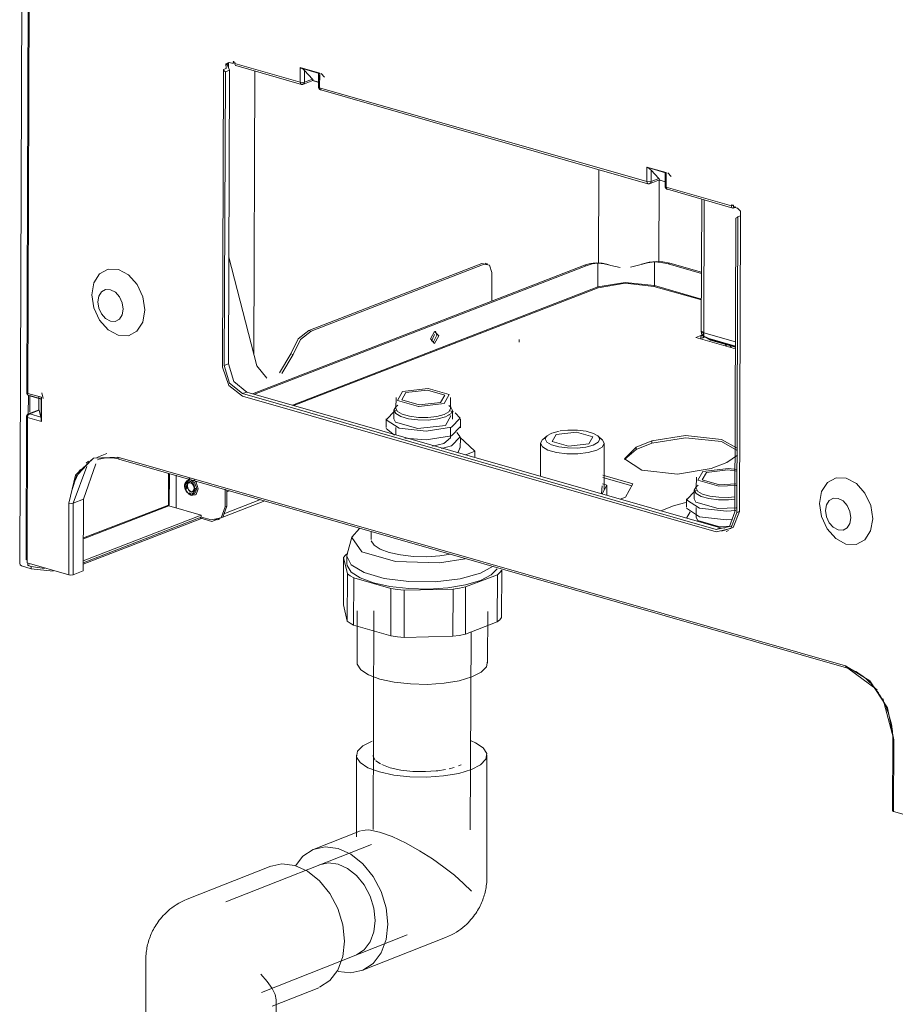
# Model space of a CAD drawing. Header units: millimetres. Extents: x 37142 to 69399, y 2700 to 29257.
# Tile 79 of 85: x 67253 to 67542, y 23243 to 23567. Entities that reach past the tile are written whole.
import ezdxf

# ---------------------------------------------------------------- set-up
doc = ezdxf.new("R2010")
doc.units = ezdxf.units.MM
for name, color, linetype, lineweight in [('G-XREF-____-OTLN', 8, 'Continuous', 9), ('M-EQPM-____-OTLN', 50, 'Continuous', 20), ('P-PIPE-____-OTLN', 3, 'Continuous', 20)]:
    doc.layers.add(name, color=color, linetype=linetype, lineweight=lineweight)

# ---------------------------------------------------------------- blocks, each defined once
blk = doc.blocks.new('City Class FR - City Class F_iam-V165-3D Отопление Right')
at = {"layer": 'G-XREF-____-OTLN'}
for p, q in [((-7993.61, 23388.19), (-7991.15, 24045.07)), ((-7990.64, 23620.31), (-7991.3, 23444.33)), ((-7990.28, 23620.06), (-7990.95, 23444.08)), ((-7923.32, 23552.71), (-7923.32, 23553.28)), ((-7923.32, 23553.28), (-7922.71, 23553.11)), ((-7923.13, 23552.89), (-7923.13, 23553.45)), ((-7926.83, 23452.7), (-7926.46, 23550.79)), ((-7925.62, 23551.11), (-7926.46, 23550.79)), ((-7926.22, 23453.28), (-7925.85, 23550.02)), ((-7925.85, 23550.02), (-7924.49, 23550.55)), ((-7925.35, 23552.11), (-7925.35, 23552.76)), ((-7924.49, 23550.55), (-7924.86, 23453.81)), ((-7924.83, 23552.99), (-7924.83, 23551.36)), ((-7924.62, 23553.09), (-7923.32, 23552.71)), ((-7922.71, 23553.11), (-7922.72, 23552.73)), ((-7922.72, 23552.73), (-7901.17, 23546.55)), ((-7922.34, 23552.02), (-7900.8, 23545.84)), ((-7916.16, 23550.29), (-7916.51, 23457.16)), ((-7901.17, 23546.55), (-7901.15, 23551.35)), ((-7901.15, 23551.35), (-7894.76, 23549.51)), ((-7900.86, 23551.15), (-7894.98, 23549.47)), ((-7899.76, 23546.59), (-7899.75, 23550.36)), ((-7897.17, 23547.59), (-7899.75, 23550.36)), ((-7900.27, 23545.83), (-7897.01, 23547.09)), ((-7897.17, 23547.59), (-7899.76, 23546.59)), ((-7897.19, 23547.13), (-7895.08, 23546.52)), ((-7896.94, 23547.23), (-7897.17, 23547.59)), ((-7897.14, 23547.09), (-7895.08, 23546.5)), ((-7895.08, 23546.51), (-7897.07, 23547.08)), ((-7895.11, 23549.35), (-7895.13, 23544.98)), ((-7895.11, 23549.35), (-7895.11, 23549.32)), ((-7894.88, 23548.96), (-7894.88, 23547.2)), ((-7894.76, 23549.51), (-7894.78, 23544.72)), ((-7893.14, 23548.18), (-7894.3, 23549.42)), ((-7899.62, 23546.21), (-7900.53, 23545.86)), ((-7894.78, 23544.72), (-7786.99, 23513.82)), ((-7894.4, 23544.01), (-7786.61, 23513.11)), ((-7802.91, 23486.91), (-7802.79, 23517.81)), ((-7786.99, 23513.82), (-7786.97, 23518.62)), ((-7786.97, 23518.62), (-7780.57, 23516.78)), ((-7786.67, 23518.42), (-7780.79, 23516.74)), ((-7785.58, 23513.86), (-7785.56, 23517.63)), ((-7782.98, 23514.86), (-7785.56, 23517.63)), ((-7786.09, 23513.1), (-7782.82, 23514.36)), ((-7782.98, 23514.86), (-7785.58, 23513.86)), ((-7782.92, 23514.43), (-7783.02, 23487.27)), ((-7780.89, 23513.79), (-7783.01, 23514.4)), ((-7782.75, 23514.5), (-7782.98, 23514.86)), ((-7782.95, 23514.36), (-7780.89, 23513.77)), ((-7780.89, 23513.78), (-7782.88, 23514.35)), ((-7780.93, 23516.62), (-7780.94, 23512.24)), ((-7780.93, 23516.62), (-7780.92, 23516.59)), ((-7780.69, 23516.23), (-7780.7, 23514.47)), ((-7780.57, 23516.78), (-7780.59, 23511.99)), ((-7778.95, 23515.45), (-7780.11, 23516.69)), ((-7785.43, 23513.48), (-7786.34, 23513.13)), ((-7780.59, 23511.99), (-7759.05, 23505.81)), ((-7780.22, 23511.28), (-7758.68, 23505.1)), ((-7768.89, 23508.08), (-7769.06, 23464.65)), ((-7768.08, 23507.85), (-7768.25, 23464.06)), ((-7759.05, 23505.81), (-7759.05, 23506.19)), ((-7759.05, 23506.19), (-7758.44, 23506.02)), ((-7759.05, 23506.06), (-7758.4, 23505.88)), ((-7758.44, 23506.02), (-7758.44, 23505.45)), ((-7758.44, 23505.45), (-7757.92, 23505.65)), ((-7758.44, 23505.45), (-7757.15, 23505.08)), ((-7757.62, 23505.43), (-7758.4, 23505.12)), ((-7757.62, 23501.8), (-7757.98, 23405.06)), ((-7756.98, 23502.26), (-7757.35, 23404.87)), ((-7756.98, 23502.26), (-7756.14, 23502.59)), ((-7756.14, 23502.59), (-7756.5, 23405.2)), ((-7924.72, 23488.95), (-7915.48, 23453.2)), ((-7807.55, 23486.29), (-7916.88, 23443.97)), ((-7806.94, 23486.11), (-7916.27, 23443.79)), ((-7841.36, 23486.9), (-7898.36, 23464.83)), ((-7840.6, 23486.68), (-7897.6, 23464.62)), ((-7839.53, 23486.5), (-7841.36, 23486.9)), ((-7841.36, 23486.9), (-7840.6, 23486.68)), ((-7839.51, 23486.75), (-7840.27, 23486.97)), ((-7807.55, 23486.29), (-7806.94, 23486.11)), ((-7803.08, 23486.93), (-7803.11, 23479.12)), ((-7799.53, 23486.39), (-7800.17, 23486.58)), ((-7799.53, 23486.39), (-7798.79, 23486.17)), ((-7799.45, 23486.36), (-7798.79, 23486.17)), ((-7798.79, 23486.16), (-7795.75, 23485.54)), ((-7792.41, 23485.62), (-7789.25, 23486.39)), ((-7784.47, 23487.36), (-7784.5, 23479.55)), ((-7779.42, 23486.94), (-7779.94, 23486.74)), ((-7768.98, 23483.6), (-7779.94, 23486.74)), ((-7779.42, 23486.94), (-7768.98, 23483.95)), ((-7838.05, 23474.48), (-7838.02, 23483.91)), ((-7903.69, 23440.19), (-7803.11, 23479.12)), ((-7802.96, 23478.89), (-7903.26, 23440.06)), ((-7769.01, 23474.84), (-7784.63, 23479.31)), ((-7784.5, 23479.55), (-7769.01, 23475.11)), ((-7898.36, 23464.83), (-7897.6, 23464.62)), ((-7857.92, 23461.23), (-7856.92, 23463.45)), ((-7856.16, 23463.23), (-7857.37, 23460.82)), ((-7857.37, 23460.82), (-7856.16, 23463.23)), ((-7856.16, 23463.23), (-7856.61, 23464.53)), ((-7856.61, 23464.53), (-7856.16, 23463.23)), ((-7770.8, 23462.46), (-7769.18, 23463.09)), ((-7757.78, 23458.73), (-7770.8, 23462.46)), ((-7769.18, 23463.09), (-7769.03, 23463.04)), ((-7769.18, 23463.09), (-7769.18, 23462.33)), ((-7768.87, 23463.19), (-7768.87, 23464.47)), ((-7768.66, 23462.3), (-7767.71, 23462.67)), ((-7768.26, 23463.02), (-7768.26, 23464.06)), ((-7768.25, 23464.06), (-7757.77, 23461.06)), ((-7767.66, 23462.51), (-7757.78, 23459.68)), ((-7829.07, 23460.9), (-7829.07, 23461.85)), ((-7769.03, 23462.29), (-7769.18, 23462.33)), ((-7765.99, 23461.64), (-7767.11, 23462.27)), ((-7765.99, 23461.83), (-7766.78, 23462.25)), ((-7757.78, 23459.48), (-7765.99, 23461.83)), ((-7757.78, 23459.29), (-7765.99, 23461.64)), ((-7761.13, 23460.25), (-7760.76, 23459.58)), ((-7759.6, 23459.81), (-7759.24, 23459.15)), ((-7907.96, 23450.83), (-7904.25, 23457.14)), ((-7903.49, 23456.92), (-7907.2, 23450.62)), ((-7904.25, 23457.14), (-7903.49, 23456.92)), ((-7924.86, 23453.81), (-7926.22, 23453.28)), ((-7912.18, 23449.07), (-7915.48, 23453.2)), ((-7990.95, 23444.08), (-7986.42, 23442.78)), ((-7990.95, 23444.08), (-7990.91, 23443.53)), ((-7990.76, 23437.05), (-7990.74, 23443.49)), ((-7990.69, 23443.4), (-7986.54, 23442.21)), ((-7990.3, 23443.39), (-7986.6, 23442.33)), ((-7990.22, 23443.37), (-7990.24, 23437.9)), ((-7987.28, 23438.53), (-7987.26, 23443.02)), ((-7985.82, 23442.34), (-7986.29, 23444.3)), ((-7920.16, 23443.99), (-7918.79, 23444.52)), ((-7764.1, 23399.26), (-7920.16, 23443.99)), ((-7764.11, 23398.47), (-7920.16, 23443.2)), ((-7918.79, 23444.52), (-7762.74, 23399.78)), ((-7986.49, 23442.51), (-7986.51, 23435.22)), ((-7986.42, 23442.78), (-7986.45, 23434.86)), ((-7869.05, 23440.18), (-7869.66, 23439.64)), ((-7869.62, 23442.75), (-7869.64, 23439.12)), ((-7853.77, 23440.76), (-7862.15, 23439.78)), ((-7851.6, 23439.57), (-7852.21, 23440.11)), ((-7851.64, 23439.06), (-7851.62, 23442.69)), ((-7991.09, 23436.63), (-7991.33, 23436.42)), ((-7991.09, 23436.63), (-7990.86, 23437.23)), ((-7987.21, 23438.69), (-7990.69, 23437.34)), ((-7990.32, 23437.35), (-7987.17, 23438.57)), ((-7986.62, 23436.29), (-7990.32, 23437.35)), ((-7987.21, 23438.69), (-7987.25, 23438.63)), ((-7986.62, 23436.29), (-7987.17, 23438.57)), ((-7870.29, 23438.51), (-7870.3, 23435.68)), ((-7869.97, 23438.32), (-7869.43, 23438.52)), ((-7853.3, 23433.54), (-7851.56, 23436.69)), ((-7851.74, 23437.21), (-7853.29, 23436.37)), ((-7851.8, 23436.9), (-7852.18, 23437.15)), ((-7851.64, 23438.38), (-7850.67, 23437.98)), ((-7850.99, 23438.42), (-7851.6, 23437.33)), ((-7851, 23435.61), (-7850.99, 23438.44)), ((-7991.33, 23436.41), (-7991.5, 23389.45)), ((-7990.98, 23436.16), (-7991.15, 23389.19)), ((-7986.45, 23434.86), (-7990.98, 23436.16)), ((-7872.9, 23435.69), (-7872.91, 23432.86)), ((-7848.41, 23432.77), (-7848.4, 23435.6)), ((-7870.15, 23430.3), (-7872.87, 23432.53)), ((-7869.66, 23432.85), (-7869.67, 23430.44)), ((-7851.67, 23429.48), (-7851.66, 23432.78)), ((-7851.33, 23430.14), (-7848.45, 23433.1)), ((-7819.87, 23430.11), (-7821.28, 23428.88)), ((-7818.31, 23430.99), (-7815.9, 23431.64)), ((-7801.67, 23428.81), (-7803.07, 23430.05)), ((-7857.55, 23426.7), (-7853.82, 23427.55)), ((-7851.35, 23426.84), (-7854.58, 23425.96)), ((-7853.82, 23427.55), (-7851.67, 23429.48)), ((-7848.65, 23429.72), (-7843.65, 23425.02)), ((-7848.43, 23426.08), (-7848.42, 23429.47)), ((-7821.96, 23427.65), (-7822, 23416.77)), ((-7801.06, 23412.49), (-7801, 23427.58)), ((-7790.52, 23426.39), (-7785.33, 23428.4)), ((-7785.33, 23427.64), (-7790.52, 23425.64)), ((-7785.33, 23428.4), (-7785.33, 23427.64)), ((-7964.87, 23424.27), (-7968.24, 23422.97)), ((-7849.19, 23424.68), (-7848.47, 23426.41)), ((-7843.65, 23425.02), (-7846.62, 23423.87)), ((-7843.66, 23423.14), (-7843.65, 23425.02)), ((-7790.52, 23425.64), (-7794.37, 23422.33)), ((-7790.52, 23425.64), (-7790.52, 23426.39)), ((-7757.1, 23423.76), (-7760.59, 23421.31)), ((-7972.58, 23409.24), (-7968.48, 23420.89)), ((-7970.91, 23421.73), (-7971.7, 23421.09)), ((-7961.31, 23423.12), (-7721.52, 23354.39)), ((-7960.93, 23422.41), (-7721.14, 23353.68)), ((-7760.59, 23421.31), (-7765.78, 23419.3)), ((-7974.81, 23417.11), (-7976.46, 23412.05)), ((-7975.96, 23407.93), (-7971.45, 23419.99)), ((-7973.61, 23419.02), (-7974.24, 23418.12)), ((-7944.62, 23407.31), (-7944.58, 23417.82)), ((-7944.29, 23417.74), (-7944.33, 23407.32)), ((-7942.02, 23417.1), (-7942.06, 23406.3)), ((-7801.5, 23417.09), (-7791.57, 23414.24)), ((-7939, 23414.72), (-7939.14, 23414.39)), ((-7801.71, 23410.96), (-7800.11, 23413.84)), ((-7800.11, 23413.84), (-7801.63, 23414.28)), ((-7791.94, 23413.59), (-7801.53, 23416.34)), ((-7800.12, 23410.5), (-7800.11, 23413.84)), ((-7791.57, 23414.24), (-7793.98, 23409.91)), ((-7770.09, 23413.88), (-7770.7, 23413.34)), ((-7770.66, 23416.45), (-7770.67, 23412.82)), ((-7938.44, 23412.98), (-7938.51, 23413.5)), ((-7938.4, 23413.7), (-7937.99, 23412.35)), ((-7938.06, 23410.99), (-7937.08, 23410.44)), ((-7937.97, 23412.32), (-7936.98, 23411.53)), ((-7937.84, 23411.03), (-7937.52, 23410.88)), ((-7936.56, 23410.64), (-7937.73, 23411.37)), ((-7937.52, 23410.88), (-7937.24, 23410.78)), ((-7936.56, 23410.64), (-7935.68, 23410.63)), ((-7925.89, 23406.75), (-7925.87, 23412.5)), ((-7925.35, 23412.36), (-7925.38, 23406.95)), ((-7924.51, 23412.04), (-7925.36, 23411.71)), ((-7801.92, 23411.11), (-7801.66, 23413.66)), ((-7771.33, 23412.21), (-7771.34, 23409.38)), ((-7771.01, 23412.02), (-7770.47, 23412.22)), ((-7977.45, 23384.32), (-7977.37, 23407.9)), ((-7976.04, 23384.36), (-7975.96, 23407.93)), ((-7975.96, 23407.93), (-7972.58, 23409.24)), ((-7972.67, 23385.66), (-7972.58, 23409.24)), ((-7972.63, 23396.46), (-7944.62, 23407.31)), ((-7912.84, 23408.69), (-7926.73, 23403.31)), ((-7926.32, 23404.41), (-7914.24, 23409.09)), ((-7793.98, 23409.91), (-7795.71, 23409.24)), ((-7773.94, 23409.39), (-7773.95, 23406.56)), ((-7972.63, 23396.17), (-7944.46, 23407.08)), ((-7944.46, 23407.08), (-7933.81, 23404.02)), ((-7925.89, 23406.75), (-7925.38, 23406.95)), ((-7782.35, 23405.41), (-7778.18, 23407.02)), ((-7773.92, 23402.93), (-7772.65, 23405.09)), ((-7770.7, 23406.55), (-7770.71, 23403.25)), ((-7757.35, 23404.87), (-7756.5, 23405.2)), ((-7933.81, 23404.02), (-7972.66, 23388.98)), ((-7933.81, 23403.27), (-7972.66, 23388.23)), ((-7933.74, 23402.92), (-7972.66, 23387.86)), ((-7930.29, 23401.93), (-7934.29, 23403.08)), ((-7933.81, 23404.02), (-7933.81, 23403.27)), ((-7933.68, 23403.32), (-7930.48, 23402.4)), ((-7927.25, 23403.11), (-7930.29, 23401.93)), ((-7928.3, 23402.46), (-7927.78, 23402.66)), ((-7764.1, 23399.26), (-7762.74, 23399.78)), ((-7762.74, 23399.78), (-7761.32, 23399.67)), ((-7760.88, 23398.56), (-7760.04, 23398.89)), ((-7991.15, 23389.19), (-7991.16, 23388.25)), ((-7991.16, 23388.25), (-7977.45, 23384.32)), ((-7990.95, 23387.43), (-7990.95, 23388.19)), ((-7989.81, 23386.35), (-7993.01, 23387.26)), ((-7990.43, 23387.63), (-7990.95, 23387.43)), ((-7990.95, 23387.43), (-7989.81, 23387.1)), ((-7989.81, 23387.1), (-7985.42, 23386.39)), ((-7989.81, 23386.35), (-7989.81, 23387.1)), ((-7982.53, 23385.54), (-7989.81, 23386.35)), ((-7976.04, 23384.36), (-7972.67, 23385.66)), ((-7721.33, 23353.79), (-7721.52, 23354.39)), ((-7720.7, 23353.64), (-7711.09, 23346.46)), ((-7709.24, 23343.63), (-7705.72, 23330.47)), ((-7705.96, 23330.25), (-7706.04, 23306.68)), ((-7705.6, 23330), (-7705.69, 23306.42)), ((-7705.69, 23306.42), (-7691.99, 23302.49))]:
    blk.add_line(p, q, dxfattribs=at)
for points in [[(-7926.46, 23550.79, 0), (-7926.2, 23550.35, 0), (-7925.85, 23550.02, 0)], [(-7925.62, 23551.11, 0), (-7925.66, 23552.62, 0), (-7924.62, 23553.09, 0)], [(-7924.83, 23553.03, 0), (-7925.27, 23552.4, 0), (-7924.49, 23550.55, 0)], [(-7923.32, 23552.71, 0), (-7923.14, 23552.91, 0), (-7923.42, 23553.09, 0)], [(-7922.72, 23552.73, 0), (-7922.71, 23552.64, 0), (-7922.7, 23552.55, 0)], [(-7922.7, 23552.55, 0), (-7922.48, 23552.09, 0), (-7922.34, 23552.02, 0)], [(-7901.15, 23551.35, 0), (-7901.02, 23551.24, 0), (-7900.86, 23551.15, 0)], [(-7899.75, 23550.36, 0), (-7900.26, 23550.8, 0), (-7900.86, 23551.15, 0)], [(-7894.98, 23549.47, 0), (-7894.88, 23549.48, 0), (-7894.76, 23549.51, 0)], [(-7901.17, 23546.55, 0), (-7900.44, 23546.47, 0), (-7899.76, 23546.59, 0)], [(-7901.17, 23546.55, 0), (-7900.98, 23545.96, 0), (-7900.53, 23545.86, 0)], [(-7900.83, 23545.85, 0), (-7900.75, 23545.83, 0), (-7900.67, 23545.82, 0), (-7900.59, 23545.81, 0), (-7900.51, 23545.8, 0), (-7900.43, 23545.81, 0), (-7900.36, 23545.82, 0), (-7900.35, 23545.82, 0)], [(-7899.76, 23546.59, 0), (-7900.11, 23545.93, 0), (-7900.53, 23545.86, 0)], [(-7895.13, 23544.99, 0), (-7895.13, 23544.95, 0), (-7895.13, 23544.91, 0), (-7895.12, 23544.87, 0), (-7895.12, 23544.83, 0), (-7895.11, 23544.79, 0), (-7895.1, 23544.75, 0), (-7895.1, 23544.71, 0), (-7895.08, 23544.67, 0), (-7895.07, 23544.64, 0), (-7895.06, 23544.6, 0), (-7895.04, 23544.56, 0), (-7895.02, 23544.53, 0), (-7895.01, 23544.49, 0), (-7894.99, 23544.46, 0), (-7894.96, 23544.42, 0), (-7894.94, 23544.39, 0), (-7894.92, 23544.36, 0), (-7894.89, 23544.32, 0), (-7894.86, 23544.29, 0), (-7894.84, 23544.26, 0), (-7894.81, 23544.24, 0), (-7894.78, 23544.21, 0), (-7894.74, 23544.18, 0), (-7894.71, 23544.16, 0), (-7894.68, 23544.13, 0), (-7894.64, 23544.11, 0), (-7894.61, 23544.09, 0), (-7894.57, 23544.07, 0), (-7894.53, 23544.06, 0), (-7894.49, 23544.04, 0), (-7894.46, 23544.03, 0), (-7894.42, 23544.01, 0), (-7894.38, 23544, 0), (-7894.37, 23544, 0)], [(-7895.13, 23544.98, 0), (-7895.13, 23544.95, 0), (-7894.78, 23544.72, 0)], [(-7894.13, 23544.03, 0), (-7894.59, 23544.13, 0), (-7894.78, 23544.72, 0)], [(-7786.97, 23518.62, 0), (-7786.83, 23518.51, 0), (-7786.67, 23518.42, 0)], [(-7785.56, 23517.63, 0), (-7786.07, 23518.07, 0), (-7786.67, 23518.42, 0)], [(-7780.79, 23516.74, 0), (-7780.69, 23516.75, 0), (-7780.57, 23516.78, 0)], [(-7786.99, 23513.82, 0), (-7786.26, 23513.74, 0), (-7785.58, 23513.86, 0)], [(-7786.99, 23513.82, 0), (-7786.8, 23513.23, 0), (-7786.34, 23513.13, 0)], [(-7786.65, 23513.12, 0), (-7786.57, 23513.1, 0), (-7786.49, 23513.08, 0), (-7786.4, 23513.08, 0), (-7786.33, 23513.07, 0), (-7786.25, 23513.08, 0), (-7786.18, 23513.09, 0), (-7786.17, 23513.09, 0)], [(-7785.58, 23513.86, 0), (-7785.93, 23513.2, 0), (-7786.34, 23513.13, 0)], [(-7780.94, 23512.25, 0), (-7780.94, 23512.22, 0), (-7780.94, 23512.18, 0), (-7780.94, 23512.14, 0), (-7780.93, 23512.1, 0), (-7780.93, 23512.06, 0), (-7780.92, 23512.02, 0), (-7780.91, 23511.98, 0), (-7780.9, 23511.94, 0), (-7780.89, 23511.91, 0), (-7780.87, 23511.87, 0), (-7780.86, 23511.83, 0), (-7780.84, 23511.79, 0), (-7780.82, 23511.76, 0), (-7780.8, 23511.72, 0), (-7780.78, 23511.69, 0), (-7780.76, 23511.66, 0), (-7780.73, 23511.62, 0), (-7780.71, 23511.59, 0), (-7780.68, 23511.56, 0), (-7780.65, 23511.53, 0), (-7780.62, 23511.5, 0), (-7780.59, 23511.48, 0), (-7780.56, 23511.45, 0), (-7780.53, 23511.43, 0), (-7780.49, 23511.4, 0), (-7780.46, 23511.38, 0), (-7780.42, 23511.36, 0), (-7780.38, 23511.34, 0), (-7780.35, 23511.33, 0), (-7780.31, 23511.31, 0), (-7780.27, 23511.3, 0), (-7780.23, 23511.28, 0), (-7780.19, 23511.27, 0), (-7780.18, 23511.27, 0)], [(-7780.94, 23512.24, 0), (-7780.94, 23512.22, 0), (-7780.59, 23511.99, 0)], [(-7780.18, 23511.27, 0), (-7780.41, 23511.4, 0), (-7780.59, 23511.99, 0)], [(-7759.04, 23505.63, 0), (-7759.05, 23505.72, 0), (-7759.05, 23505.81, 0)], [(-7758.4, 23505.12, 0), (-7758.81, 23505.18, 0), (-7759.04, 23505.63, 0)], [(-7758.53, 23506.02, 0), (-7758.49, 23505.9, 0), (-7758.4, 23505.88, 0)], [(-7757.15, 23505.08, 0), (-7756.13, 23504.05, 0), (-7756.14, 23502.59, 0)], [(-7757.62, 23501.8, 0), (-7757.25, 23501.95, 0), (-7756.98, 23502.26, 0)], [(-7838.02, 23483.91, 0), (-7838.77, 23486.28, 0), (-7840.6, 23486.68, 0)], [(-7803.69, 23487.1, 0), (-7805.6, 23486.87, 0), (-7807.55, 23486.29, 0)], [(-7806.94, 23486.11, 0), (-7804.99, 23486.7, 0), (-7803.08, 23486.93, 0)], [(-7800.17, 23486.58, 0), (-7801.7, 23486.94, 0), (-7803.69, 23487.1, 0)], [(-7803.08, 23486.93, 0), (-7801.07, 23486.76, 0), (-7799.62, 23486.42, 0)], [(-7784.47, 23487.36, 0), (-7786.76, 23487.09, 0), (-7789.25, 23486.39, 0)], [(-7783.95, 23487.56, 0), (-7786.23, 23487.3, 0), (-7788.69, 23486.61, 0)], [(-7779.94, 23486.74, 0), (-7782.22, 23487.22, 0), (-7784.47, 23487.36, 0)], [(-7783.95, 23487.56, 0), (-7781.7, 23487.43, 0), (-7779.42, 23486.94, 0)], [(-7969.87, 23476.56, 0), (-7969.18, 23480.53, 0), (-7967.27, 23483.5, 0), (-7964.42, 23485.03, 0), (-7961.07, 23484.89, 0), (-7957.72, 23483.1, 0), (-7954.89, 23479.94, 0), (-7953.01, 23475.88, 0), (-7952.36, 23471.54, 0)], [(-7803.11, 23479.12, 0), (-7794.11, 23480.62, 0), (-7784.5, 23479.55, 0)], [(-7802.96, 23478.89, 0), (-7803.06, 23478.97, 0), (-7803.11, 23479.12, 0)], [(-7784.63, 23479.31, 0), (-7794.1, 23480.36, 0), (-7802.96, 23478.89, 0)], [(-7784.63, 23479.31, 0), (-7784.54, 23479.4, 0), (-7784.5, 23479.55, 0)], [(-7969.87, 23476.56, 0), (-7969.22, 23472.21, 0), (-7967.33, 23468.15, 0), (-7964.5, 23464.99, 0), (-7961.16, 23463.2, 0), (-7957.81, 23463.07, 0), (-7954.96, 23464.6, 0), (-7953.04, 23467.57, 0), (-7952.36, 23471.54, 0)], [(-7959.52, 23471.84, 0), (-7959.83, 23473.92, 0), (-7960.73, 23475.86, 0), (-7962.09, 23477.38, 0), (-7963.69, 23478.23, 0), (-7965.29, 23478.3, 0), (-7966.65, 23477.56, 0), (-7967.57, 23476.14, 0), (-7967.89, 23474.24, 0)], [(-7959.52, 23471.84, 0), (-7959.85, 23469.95, 0), (-7960.76, 23468.52, 0), (-7962.13, 23467.79, 0), (-7963.73, 23467.86, 0), (-7965.33, 23468.71, 0), (-7966.68, 23470.22, 0), (-7967.58, 23472.17, 0), (-7967.89, 23474.24, 0)], [(-7904.25, 23457.14, 0), (-7901.84, 23462.02, 0), (-7898.36, 23464.83, 0)], [(-7897.6, 23464.62, 0), (-7901.08, 23461.8, 0), (-7903.49, 23456.92, 0)], [(-7855.55, 23463.06, 0), (-7856.91, 23464.51, 0), (-7858.28, 23462, 0)], [(-7855.55, 23463.06, 0), (-7856.92, 23460.55, 0), (-7858.28, 23462, 0)], [(-7769.06, 23464.65, 0), (-7769.05, 23464.59, 0), (-7768.25, 23464.06, 0)], [(-7769.06, 23464.63, 0), (-7769.05, 23464.5, 0), (-7769.04, 23464.38, 0), (-7769.02, 23464.25, 0), (-7769, 23464.12, 0), (-7768.96, 23463.99, 0), (-7768.92, 23463.85, 0), (-7768.87, 23463.73, 0), (-7768.81, 23463.6, 0), (-7768.74, 23463.48, 0), (-7768.67, 23463.36, 0), (-7768.58, 23463.24, 0), (-7768.5, 23463.14, 0), (-7768.41, 23463.04, 0), (-7768.31, 23462.95, 0), (-7768.21, 23462.86, 0), (-7768.11, 23462.78, 0), (-7768.01, 23462.71, 0), (-7767.91, 23462.65, 0), (-7767.88, 23462.63, 0)], [(-7768.87, 23463.19, 0), (-7768.92, 23463.07, 0), (-7769.03, 23463.04, 0)], [(-7768.26, 23463.02, 0), (-7768.49, 23462.41, 0), (-7769.03, 23462.29, 0)], [(-7768.25, 23464.06, 0), (-7768.16, 23462.8, 0), (-7767.1, 23462.44, 0)], [(-7920.16, 23443.2, 0), (-7924.69, 23446.68, 0), (-7926.83, 23452.7, 0)], [(-7920.16, 23443.99, 0), (-7924.45, 23447.43, 0), (-7926.22, 23453.28, 0)], [(-7924.86, 23453.81, 0), (-7923.09, 23447.96, 0), (-7918.79, 23444.52, 0)], [(-7991.3, 23444.33, 0), (-7991.3, 23444.27, 0), (-7991.29, 23444.22, 0), (-7991.28, 23444.16, 0), (-7991.27, 23444.1, 0), (-7991.26, 23444.05, 0), (-7991.24, 23443.99, 0), (-7991.22, 23443.93, 0), (-7991.19, 23443.88, 0), (-7991.16, 23443.82, 0), (-7991.13, 23443.77, 0), (-7991.09, 23443.72, 0), (-7991.05, 23443.68, 0), (-7991.01, 23443.63, 0), (-7990.97, 23443.59, 0), (-7990.93, 23443.56, 0), (-7990.89, 23443.52, 0), (-7990.84, 23443.49, 0), (-7990.8, 23443.47, 0), (-7990.79, 23443.46, 0)], [(-7991.3, 23444.33, 0), (-7991.29, 23444.31, 0), (-7990.95, 23444.08, 0)], [(-7862.25, 23439.78, 0), (-7869.1, 23441.75, 0), (-7867.47, 23444.68, 0)], [(-7866.33, 23444.36, 0), (-7867.69, 23441.91, 0), (-7861.98, 23440.27, 0), (-7854.91, 23441.08, 0)], [(-7867.47, 23444.68, 0), (-7858.99, 23445.66, 0), (-7852.14, 23443.69, 0), (-7853.77, 23440.76, 0)], [(-7854.91, 23441.08, 0), (-7853.56, 23443.53, 0), (-7859.27, 23445.17, 0), (-7866.33, 23444.36, 0)], [(-7986.6, 23442.33, 0), (-7986.53, 23442.23, 0), (-7986.49, 23442.51, 0)], [(-7986.42, 23442.78, 0), (-7986.46, 23442.64, 0), (-7986.49, 23442.51, 0)], [(-7990.65, 23437.36, 0), (-7990.69, 23437.34, 0), (-7990.73, 23437.32, 0), (-7990.77, 23437.31, 0), (-7990.81, 23437.29, 0), (-7990.84, 23437.26, 0), (-7990.88, 23437.24, 0), (-7990.92, 23437.22, 0), (-7990.95, 23437.19, 0), (-7990.98, 23437.17, 0), (-7991.01, 23437.14, 0), (-7991.04, 23437.11, 0), (-7991.07, 23437.08, 0), (-7991.1, 23437.05, 0), (-7991.12, 23437.01, 0), (-7991.15, 23436.98, 0), (-7991.17, 23436.95, 0), (-7991.19, 23436.91, 0), (-7991.21, 23436.88, 0), (-7991.23, 23436.84, 0), (-7991.25, 23436.81, 0), (-7991.26, 23436.77, 0), (-7991.27, 23436.73, 0), (-7991.29, 23436.7, 0), (-7991.3, 23436.66, 0), (-7991.31, 23436.62, 0), (-7991.31, 23436.58, 0), (-7991.32, 23436.55, 0), (-7991.32, 23436.51, 0), (-7991.33, 23436.47, 0), (-7991.33, 23436.43, 0), (-7991.33, 23436.42, 0)], [(-7990.32, 23437.35, 0), (-7990.93, 23436.94, 0), (-7990.98, 23436.16, 0)], [(-7851.32, 23432.97, 0), (-7859.67, 23431.58, 0), (-7868.59, 23432.57, 0), (-7872.86, 23435.36, 0), (-7869.97, 23438.32, 0)], [(-7869.66, 23439.64, 0), (-7869.68, 23439.63, 0), (-7870.29, 23438.53, 0), (-7869.73, 23437.43, 0), (-7868.08, 23436.46, 0), (-7865.53, 23435.73, 0), (-7862.39, 23435.33, 0), (-7859.03, 23435.31, 0), (-7855.88, 23435.67, 0), (-7853.29, 23436.37, 0)], [(-7853.78, 23437.13, 0), (-7856.19, 23436.47, 0), (-7859.14, 23436.13, 0), (-7862.26, 23436.15, 0), (-7865.19, 23436.52, 0), (-7867.57, 23437.21, 0), (-7869.12, 23438.11, 0), (-7869.64, 23439.14, 0)], [(-7853.78, 23437.13, 0), (-7852.2, 23438.02, 0), (-7851.64, 23439.04, 0), (-7851.64, 23439.06, 0)], [(-7851.6, 23439.57, 0), (-7851.55, 23439.52, 0), (-7850.99, 23438.44, 0)], [(-7850.09, 23437.68, 0), (-7848.44, 23435.93, 0), (-7851.32, 23432.97, 0)], [(-7991.33, 23436.42, 0), (-7991.32, 23436.39, 0), (-7990.98, 23436.16, 0)], [(-7986.51, 23435.22, 0), (-7986.55, 23435.85, 0), (-7986.62, 23436.29, 0)], [(-7986.51, 23435.22, 0), (-7986.49, 23435.04, 0), (-7986.45, 23434.86, 0)], [(-7870.3, 23435.68, 0), (-7869.74, 23434.6, 0), (-7862.4, 23432.5, 0), (-7853.3, 23433.54, 0)], [(-7851.33, 23430.14, 0), (-7859.68, 23428.75, 0), (-7866.71, 23429.32, 0)], [(-7849.59, 23431.22, 0), (-7848.46, 23429.8, 0), (-7851.35, 23426.84, 0)], [(-7804.64, 23427.07, 0), (-7807.04, 23426.42, 0), (-7809.98, 23426.08, 0), (-7813.1, 23426.1, 0), (-7816.02, 23426.47, 0), (-7818.39, 23427.15, 0), (-7819.93, 23428.06, 0), (-7820.45, 23429.08, 0), (-7819.89, 23430.1, 0), (-7818.31, 23430.99, 0)], [(-7816.9, 23430.58, 0), (-7818.19, 23428.26, 0), (-7812.76, 23426.7, 0), (-7806.05, 23427.48, 0)], [(-7816.9, 23430.58, 0), (-7810.18, 23431.36, 0), (-7804.76, 23429.8, 0), (-7806.05, 23427.48, 0)], [(-7815.58, 23431.7, 0), (-7812.96, 23431.98, 0), (-7809.85, 23431.96, 0), (-7806.93, 23431.59, 0), (-7804.55, 23430.91, 0), (-7803.07, 23430.05, 0)], [(-7803.01, 23430, 0), (-7802.5, 23428.98, 0), (-7803.06, 23427.96, 0), (-7804.64, 23427.07, 0)], [(-7785.33, 23428.4, 0), (-7774.26, 23430.24, 0), (-7762.42, 23428.93, 0), (-7757.19, 23426.03, 0)], [(-7803.5, 23425.33, 0), (-7806.3, 23424.57, 0), (-7809.73, 23424.17, 0), (-7813.37, 23424.19, 0), (-7816.78, 23424.63, 0), (-7819.55, 23425.42, 0), (-7821.35, 23426.48, 0), (-7821.96, 23427.68, 0), (-7821.3, 23428.86, 0), (-7821.28, 23428.88, 0)], [(-7803.5, 23425.33, 0), (-7801.66, 23426.37, 0), (-7801, 23427.55, 0), (-7801.61, 23428.75, 0), (-7802.6, 23429.43, 0)], [(-7757.2, 23425.28, 0), (-7762.42, 23428.18, 0), (-7774.26, 23429.49, 0), (-7785.33, 23427.64, 0)], [(-7765.78, 23419.3, 0), (-7776.85, 23417.45, 0), (-7788.68, 23418.77, 0), (-7794.35, 23422.47, 0), (-7790.52, 23426.39, 0)], [(-7977.37, 23407.9, 0), (-7975.19, 23417.19, 0), (-7969.31, 23422.76, 0), (-7961.31, 23423.12, 0)], [(-7969.91, 23422.15, 0), (-7974.41, 23417.31, 0), (-7975.3, 23415.36, 0)], [(-7967.95, 23422.22, 0), (-7967.43, 23422.4, 0), (-7966.91, 23422.56, 0), (-7966.37, 23422.68, 0), (-7965.82, 23422.78, 0), (-7965.27, 23422.85, 0), (-7964.71, 23422.89, 0), (-7964.14, 23422.89, 0), (-7963.56, 23422.87, 0), (-7962.98, 23422.82, 0), (-7962.39, 23422.74, 0), (-7961.8, 23422.63, 0), (-7961.21, 23422.49, 0), (-7960.93, 23422.41, 0)], [(-7960.66, 23422.43, 0), (-7961.12, 23422.53, 0), (-7961.31, 23423.12, 0)], [(-7757.53, 23413.75, 0), (-7763.29, 23413.48, 0), (-7770.14, 23415.45, 0), (-7768.51, 23418.38, 0)], [(-7767.37, 23418.06, 0), (-7768.73, 23415.61, 0), (-7763.02, 23413.97, 0), (-7757.62, 23414.31, 0)], [(-7768.51, 23418.38, 0), (-7760.03, 23419.36, 0), (-7757.32, 23419.03, 0)], [(-7757.32, 23418.44, 0), (-7760.3, 23418.87, 0), (-7767.37, 23418.06, 0)], [(-7937.56, 23416.16, 0), (-7939.35, 23413.91, 0), (-7939.04, 23412.39, 0)], [(-7935.88, 23412.57, 0), (-7935.98, 23413.32, 0), (-7936.28, 23414.04, 0), (-7936.73, 23414.64, 0), (-7937.29, 23415.06, 0), (-7937.88, 23415.23, 0), (-7938.44, 23415.13, 0), (-7938.89, 23414.79, 0), (-7939.19, 23414.24, 0), (-7939.3, 23413.55, 0)], [(-7939.18, 23413.75, 0), (-7938.61, 23415.3, 0), (-7937.22, 23415.61, 0)], [(-7939.18, 23413.75, 0), (-7938.62, 23411.88, 0), (-7938.05, 23411.23, 0)], [(-7938.55, 23412.65, 0), (-7938.83, 23414.11, 0), (-7937.46, 23416.31, 0)], [(-7936.15, 23412.82, 0), (-7936.22, 23413.34, 0), (-7936.42, 23413.84, 0), (-7936.74, 23414.25, 0), (-7937.12, 23414.54, 0), (-7937.53, 23414.66, 0), (-7937.92, 23414.59, 0), (-7938.23, 23414.36, 0), (-7938.44, 23413.98, 0), (-7938.51, 23413.5, 0)], [(-7936.97, 23415.06, 0), (-7937.97, 23414.83, 0), (-7938.4, 23413.7, 0)], [(-7937.18, 23411.61, 0), (-7937.22, 23411.63, 0), (-7937.27, 23411.65, 0), (-7937.31, 23411.68, 0), (-7937.36, 23411.71, 0), (-7937.4, 23411.74, 0), (-7937.45, 23411.78, 0), (-7937.5, 23411.82, 0), (-7937.55, 23411.86, 0), (-7937.6, 23411.9, 0), (-7937.64, 23411.95, 0), (-7937.69, 23412, 0), (-7937.74, 23412.06, 0), (-7937.79, 23412.12, 0), (-7937.83, 23412.17, 0), (-7937.88, 23412.24, 0), (-7937.92, 23412.3, 0), (-7937.96, 23412.37, 0), (-7938, 23412.44, 0), (-7938.04, 23412.51, 0), (-7938.08, 23412.58, 0), (-7938.12, 23412.65, 0), (-7938.15, 23412.73, 0), (-7938.18, 23412.8, 0), (-7938.21, 23412.88, 0), (-7938.24, 23412.96, 0), (-7938.26, 23413.04, 0), (-7938.28, 23413.11, 0), (-7938.3, 23413.19, 0), (-7938.32, 23413.27, 0), (-7938.34, 23413.35, 0), (-7938.35, 23413.43, 0), (-7938.36, 23413.5, 0), (-7938.37, 23413.58, 0), (-7938.37, 23413.65, 0), (-7938.37, 23413.73, 0), (-7938.37, 23413.8, 0), (-7938.37, 23413.87, 0), (-7938.37, 23413.94, 0), (-7938.36, 23414, 0), (-7938.35, 23414.06, 0), (-7938.34, 23414.12, 0), (-7938.33, 23414.18, 0), (-7938.32, 23414.24, 0), (-7938.3, 23414.29, 0), (-7938.29, 23414.34, 0), (-7938.27, 23414.38, 0), (-7938.26, 23414.4, 0)], [(-7937.22, 23415.61, 0), (-7935.85, 23414.51, 0), (-7935.28, 23412.64, 0)], [(-7934.79, 23412.61, 0), (-7935.45, 23414.79, 0), (-7936.23, 23415.65, 0)], [(-7712.57, 23402.8, 0), (-7713.22, 23407.14, 0), (-7715.11, 23411.21, 0), (-7717.93, 23414.37, 0), (-7721.28, 23416.16, 0), (-7724.63, 23416.29, 0), (-7727.48, 23414.76, 0), (-7729.39, 23411.79, 0), (-7730.08, 23407.82, 0)], [(-7935.88, 23412.57, 0), (-7935.99, 23411.87, 0), (-7936.29, 23411.32, 0), (-7936.74, 23410.98, 0), (-7937.3, 23410.89, 0), (-7937.89, 23411.06, 0), (-7938.45, 23411.47, 0), (-7938.9, 23412.07, 0), (-7939.2, 23412.79, 0), (-7939.3, 23413.55, 0)], [(-7936.15, 23412.82, 0), (-7936.22, 23412.34, 0), (-7936.43, 23411.96, 0), (-7936.75, 23411.72, 0), (-7937.13, 23411.66, 0), (-7937.54, 23411.78, 0)], [(-7937.24, 23410.78, 0), (-7935.86, 23411.09, 0), (-7935.28, 23412.64, 0)], [(-7937.08, 23410.44, 0), (-7935.47, 23410.8, 0), (-7934.79, 23412.61, 0)], [(-7935.55, 23412.89, 0), (-7935.97, 23411.76, 0), (-7936.98, 23411.53, 0)], [(-7757.64, 23405.49, 0), (-7760.71, 23405.28, 0), (-7769.63, 23406.27, 0), (-7773.9, 23409.06, 0), (-7771.01, 23412.02, 0)], [(-7770.7, 23413.34, 0), (-7770.72, 23413.33, 0), (-7771.33, 23412.23, 0), (-7770.77, 23411.13, 0), (-7769.12, 23410.16, 0), (-7766.57, 23409.43, 0), (-7763.42, 23409.03, 0), (-7760.07, 23409.01, 0), (-7757.92, 23409.21, 0)], [(-7757.93, 23410.06, 0), (-7760.18, 23409.83, 0), (-7763.3, 23409.85, 0), (-7766.23, 23410.22, 0), (-7768.61, 23410.91, 0), (-7770.15, 23411.81, 0), (-7770.67, 23412.84, 0)], [(-7975.96, 23407.93, 0), (-7976.64, 23407.82, 0), (-7977.37, 23407.9, 0)], [(-7944.33, 23407.32, 0), (-7944.48, 23407.33, 0), (-7944.62, 23407.31, 0)], [(-7944.46, 23407.08, 0), (-7944.57, 23407.16, 0), (-7944.62, 23407.31, 0)], [(-7778.18, 23407.02, 0), (-7774.6, 23408.03, 0), (-7773.94, 23408.15, 0)], [(-7771.34, 23409.38, 0), (-7770.78, 23408.3, 0), (-7763.43, 23406.2, 0), (-7757.52, 23406.44, 0)], [(-7712.57, 23402.8, 0), (-7713.26, 23398.83, 0), (-7715.17, 23395.86, 0), (-7718.02, 23394.33, 0), (-7721.37, 23394.47, 0), (-7724.71, 23396.25, 0), (-7727.54, 23399.42, 0), (-7729.43, 23403.48, 0), (-7730.08, 23407.82, 0)], [(-7728.11, 23405.51, 0), (-7727.78, 23407.4, 0), (-7726.87, 23408.82, 0), (-7725.5, 23409.56, 0), (-7723.9, 23409.5, 0), (-7722.3, 23408.64, 0), (-7720.95, 23407.13, 0), (-7720.04, 23405.19, 0), (-7719.73, 23403.11, 0)], [(-7930.48, 23402.4, 0), (-7927.25, 23403.13, 0), (-7925.89, 23406.75, 0)], [(-7925.38, 23406.95, 0), (-7926.73, 23403.33, 0), (-7929.4, 23402.53, 0)], [(-7758.79, 23402.56, 0), (-7760.72, 23402.45, 0), (-7769.64, 23403.44, 0), (-7773.91, 23406.23, 0)], [(-7757.35, 23404.87, 0), (-7759.34, 23399.55, 0), (-7764.11, 23398.47, 0)], [(-7757.98, 23405.06, 0), (-7759.79, 23400.23, 0), (-7764.1, 23399.26, 0)], [(-7756.5, 23405.2, 0), (-7758.5, 23399.87, 0), (-7762.36, 23398.68, 0)], [(-7728.11, 23405.51, 0), (-7727.79, 23403.43, 0), (-7726.89, 23401.48, 0), (-7725.54, 23399.97, 0), (-7723.94, 23399.12, 0), (-7722.33, 23399.06, 0), (-7720.97, 23399.79, 0), (-7720.06, 23401.21, 0), (-7719.73, 23403.11, 0)], [(-7770.71, 23403.25, 0), (-7770.19, 23402.24, 0), (-7763.34, 23400.28, 0), (-7759.15, 23400.34, 0)], [(-7993.01, 23387.26, 0), (-7993.44, 23387.61, 0), (-7993.61, 23388.19, 0)], [(-7991.5, 23389.45, 0), (-7991.5, 23389.42, 0), (-7991.15, 23389.19, 0)], [(-7977.45, 23384.32, 0), (-7976.73, 23384.24, 0), (-7976.04, 23384.36, 0)], [(-7721.52, 23354.39, 0), (-7713.53, 23349.44, 0), (-7707.71, 23340.52, 0), (-7705.6, 23330, 0)], [(-7721.14, 23353.68, 0), (-7720.55, 23353.49, 0), (-7719.95, 23353.27, 0), (-7719.35, 23353.03, 0), (-7718.76, 23352.76, 0), (-7718.17, 23352.45, 0), (-7717.58, 23352.12, 0), (-7716.99, 23351.76, 0), (-7716.42, 23351.37, 0), (-7715.84, 23350.96, 0), (-7715.28, 23350.51, 0), (-7714.72, 23350.05, 0), (-7714.18, 23349.55, 0), (-7713.64, 23349.03, 0), (-7713.12, 23348.49, 0), (-7712.61, 23347.93, 0), (-7712.11, 23347.35, 0), (-7711.62, 23346.74, 0), (-7711.15, 23346.11, 0), (-7710.7, 23345.47, 0), (-7710.27, 23344.81, 0), (-7709.85, 23344.13, 0), (-7709.45, 23343.43, 0), (-7709.07, 23342.72, 0), (-7708.7, 23342, 0), (-7708.36, 23341.27, 0), (-7708.04, 23340.52, 0), (-7707.74, 23339.77, 0), (-7707.47, 23339.01, 0), (-7707.21, 23338.24, 0), (-7706.98, 23337.46, 0), (-7706.77, 23336.69, 0), (-7706.58, 23335.9, 0), (-7706.42, 23335.12, 0), (-7706.28, 23334.34, 0), (-7706.17, 23333.55, 0), (-7706.08, 23332.77, 0), (-7706.01, 23332, 0), (-7705.97, 23331.23, 0), (-7705.96, 23330.46, 0), (-7705.96, 23330.25, 0)], [(-7705.72, 23330.47, 0), (-7705.95, 23330.23, 0), (-7705.6, 23330, 0)], [(-7706.04, 23306.68, 0), (-7706.04, 23306.65, 0), (-7705.69, 23306.42, 0)]]:
    blk.add_polyline3d(points, dxfattribs=at)
blk = doc.blocks.new('City Class FR - City Class 25 FR-V166-3D Отопление Right')
blk.add_blockref('City Class FR - City Class F_iam-V165-3D Отопление Right', (0, 0))
blk = doc.blocks.new('ADSK_Полипропилен_Муфта с накидной гайкой - 32 x 1_-V167-3D Отопление Right')
at = {"layer": 'P-PIPE-____-OTLN', "color": 5}
for p, q in [((-7881.64, 23399.62), (-7884.2, 23396.72)), ((-7877.79, 23398.64), (-7877.8, 23396.01)), ((-7884.2, 23396.72), (-7885.72, 23391.11)), ((-7877.8, 23396.01), (-7877.79, 23396.13)), ((-7886.94, 23374.48), (-7886.88, 23390.04)), ((-7886.88, 23390.04), (-7885.62, 23384.67)), ((-7885.82, 23390.38), (-7885.83, 23388.02)), ((-7885.62, 23384.67), (-7885.68, 23369.11)), ((-7837.6, 23387.13), (-7841.82, 23384.82)), ((-7834.84, 23370.26), (-7834.78, 23385.82)), ((-7883.61, 23367.75), (-7883.55, 23383.31)), ((-7883.55, 23383.31), (-7871.27, 23379.77)), ((-7846.71, 23380.32), (-7836.2, 23384.37)), ((-7836.2, 23384.37), (-7836.26, 23368.81)), ((-7871.27, 23379.77), (-7871.32, 23364.21)), ((-7866.97, 23363.72), (-7866.91, 23379.28)), ((-7866.91, 23379.28), (-7850.79, 23379.65)), ((-7850.79, 23379.65), (-7850.85, 23364.09)), ((-7846.77, 23364.76), (-7846.71, 23380.32)), ((-7885.68, 23369.11), (-7886.94, 23374.48)), ((-7882.39, 23372.45), (-7882.45, 23355.47)), ((-7839.45, 23355.31), (-7839.39, 23372.29)), ((-7836.26, 23368.81), (-7846.77, 23364.76)), ((-7871.32, 23364.21), (-7883.61, 23367.75)), ((-7850.85, 23364.09), (-7866.97, 23363.72))]:
    blk.add_line(p, q, dxfattribs=at)
for points in [[(-7884.22, 23396.64, 0), (-7880.85, 23391.93, 0), (-7869.81, 23388.76, 0), (-7855.33, 23388.32, 0), (-7846.78, 23389.62, 0)], [(-7851.66, 23391.14, 0), (-7855.14, 23390.59, 0), (-7859.48, 23390.3, 0), (-7863.91, 23390.4, 0), (-7868.13, 23390.87, 0), (-7871.85, 23391.68, 0), (-7874.82, 23392.79, 0), (-7876.83, 23394.11, 0), (-7877.75, 23395.56, 0)], [(-7885.59, 23391.37, 0), (-7886.26, 23390.77, 0), (-7886.88, 23390.04, 0)], [(-7841.82, 23384.82, 0), (-7848.53, 23383, 0), (-7856.72, 23382.07, 0), (-7865.4, 23382.13, 0), (-7873.53, 23383.17, 0), (-7880.12, 23385.07, 0), (-7884.39, 23387.6, 0), (-7885.82, 23390.45, 0), (-7885.72, 23391.11, 0)], [(-7841.83, 23382.46, 0), (-7846.69, 23381.02, 0), (-7852.5, 23380.06, 0), (-7858.89, 23379.63, 0), (-7865.41, 23379.77, 0), (-7871.61, 23380.46, 0), (-7877.08, 23381.66, 0), (-7881.44, 23383.29, 0), (-7884.4, 23385.24, 0), (-7885.75, 23387.37, 0), (-7885.83, 23388.02, 0)], [(-7885.62, 23384.67, 0), (-7884.67, 23383.98, 0), (-7883.55, 23383.31, 0)], [(-7836.25, 23386.32, 0), (-7838.27, 23384.27, 0), (-7841.83, 23382.46, 0)], [(-7836.2, 23384.37, 0), (-7835.4, 23385.09, 0), (-7834.78, 23385.82, 0)], [(-7871.27, 23379.77, 0), (-7869.12, 23379.5, 0), (-7866.91, 23379.28, 0)], [(-7850.79, 23379.65, 0), (-7848.71, 23379.96, 0), (-7846.71, 23380.32, 0)], [(-7883.61, 23367.75, 0), (-7884.73, 23368.41, 0), (-7885.68, 23369.11, 0)], [(-7834.84, 23370.26, 0), (-7835.45, 23369.52, 0), (-7836.26, 23368.81, 0)], [(-7866.97, 23363.72, 0), (-7869.18, 23363.94, 0), (-7871.32, 23364.21, 0)], [(-7846.77, 23364.76, 0), (-7848.76, 23364.4, 0), (-7850.85, 23364.09, 0)], [(-7844.61, 23350.69, 0), (-7848.79, 23349.45, 0), (-7853.79, 23348.63, 0), (-7859.28, 23348.26, 0), (-7864.89, 23348.38, 0), (-7870.22, 23348.97, 0), (-7874.93, 23350.01, 0), (-7878.68, 23351.41, 0), (-7881.22, 23353.08, 0), (-7882.39, 23354.91, 0), (-7882.45, 23355.47, 0)], [(-7839.52, 23355.87, 0), (-7839.81, 23354.01, 0), (-7841.55, 23352.24, 0), (-7844.61, 23350.69, 0)]]:
    blk.add_polyline3d(points, dxfattribs=at)
blk = doc.blocks.new('ADSK_Полипропилен_Отвод - Универсальный-V163-3D Отопление Right')
at = {"layer": 'P-PIPE-____-OTLN', "color": 5}
for p, q in [((-7882.66, 20122.73), (-7882.66, 20095.83)), ((-7839.66, 20082.7), (-7839.66, 20122.73)), ((-7874.72, 20119.88), (-7876.23, 20120.93)), ((-7848.14, 20119.6), (-7848.98, 20119.24)), ((-7850.46, 20118.73), (-7852.08, 20118.3)), ((-7881.27, 20097.88), (-7896.61, 20091.83)), ((-7880.83, 20051.83), (-7853.27, 20062.7))]:
    blk.add_line(p, q, dxfattribs=at)
for points in [[(-7877.52, 20127.42, 0), (-7880.57, 20125.83, 0), (-7882.3, 20124.04, 0), (-7882.59, 20122.15, 0), (-7881.41, 20120.31, 0), (-7878.86, 20118.63, 0), (-7875.1, 20117.23, 0)], [(-7875.1, 20117.23, 0), (-7870.39, 20116.2, 0), (-7865.05, 20115.62, 0), (-7859.44, 20115.53, 0), (-7853.95, 20115.92, 0), (-7848.96, 20116.78, 0), (-7844.79, 20118.04, 0), (-7841.74, 20119.63, 0), (-7840.01, 20121.42, 0), (-7839.73, 20123.31, 0), (-7840.9, 20125.15, 0), (-7843.45, 20126.83, 0), (-7844.91, 20127.46, 0)], [(-7876.45, 20121.15, 0), (-7877.11, 20122.3, 0), (-7877.16, 20122.73, 0)], [(-7856.41, 20117.59, 0), (-7859.88, 20117.37, 0), (-7864.05, 20117.44, 0), (-7868.03, 20117.87, 0), (-7871.53, 20118.64, 0), (-7874.33, 20119.68, 0)], [(-7853.26, 20118.05, 0), (-7855.8, 20117.66, 0), (-7856.39, 20117.6, 0)], [(-7880.94, 20097.99, 0), (-7878.55, 20098.14, 0), (-7875.1, 20097.45, 0)], [(-7875.1, 20097.45, 0), (-7870.86, 20095.94, 0), (-7866.32, 20093.8, 0), (-7861.85, 20091.31, 0), (-7857.65, 20088.64, 0), (-7853.82, 20085.92, 0), (-7850.38, 20083.21, 0), (-7847.37, 20080.56, 0), (-7844.79, 20078.02, 0)], [(-7888.72, 20092.08, 0), (-7892.95, 20092.6, 0), (-7896.9, 20091.71, 0), (-7900.29, 20089.46, 0), (-7902.71, 20086.34, 0)], [(-7888.72, 20051.58, 0), (-7884.48, 20051.06, 0), (-7880.53, 20051.95, 0), (-7877.14, 20054.2, 0), (-7874.54, 20057.65, 0), (-7872.91, 20062.06, 0), (-7872.35, 20067.14, 0), (-7872.91, 20072.54, 0), (-7874.54, 20077.89, 0), (-7877.14, 20082.83, 0), (-7880.53, 20087.02, 0), (-7884.48, 20090.17, 0), (-7888.72, 20092.08, 0)], [(-7894.81, 20086.62, 0), (-7891.87, 20087.29, 0), (-7888.72, 20086.9, 0), (-7885.57, 20085.48, 0), (-7882.63, 20083.13, 0), (-7880.11, 20080.02, 0), (-7878.17, 20076.34, 0), (-7876.95, 20072.36, 0), (-7876.54, 20068.34, 0)], [(-7853.27, 20062.7, 0), (-7852.29, 20063.12, 0), (-7851.37, 20063.56, 0), (-7850.51, 20064.02, 0), (-7849.71, 20064.5, 0), (-7848.96, 20065, 0), (-7848.26, 20065.5, 0), (-7847.6, 20066.01, 0), (-7846.99, 20066.53, 0), (-7846.42, 20067.05, 0), (-7845.89, 20067.57, 0), (-7845.39, 20068.08, 0), (-7844.93, 20068.6, 0), (-7844.5, 20069.11, 0), (-7844.09, 20069.63, 0), (-7843.71, 20070.14, 0), (-7843.36, 20070.64, 0), (-7843.03, 20071.15, 0), (-7842.72, 20071.65, 0), (-7842.43, 20072.15, 0), (-7842.15, 20072.65, 0), (-7841.9, 20073.14, 0), (-7841.66, 20073.64, 0), (-7841.44, 20074.14, 0), (-7841.23, 20074.63, 0), (-7841.04, 20075.13, 0), (-7840.86, 20075.63, 0), (-7840.69, 20076.13, 0), (-7840.53, 20076.63, 0), (-7840.39, 20077.13, 0), (-7840.26, 20077.64, 0), (-7840.14, 20078.16, 0), (-7840.04, 20078.68, 0), (-7839.94, 20079.2, 0), (-7839.86, 20079.74, 0), (-7839.79, 20080.28, 0), (-7839.74, 20080.83, 0), (-7839.7, 20081.39, 0), (-7839.67, 20081.96, 0), (-7839.66, 20082.54, 0), (-7839.66, 20082.7, 0)], [(-7876.54, 20068.34, 0), (-7876.95, 20064.56, 0), (-7878.17, 20061.27, 0), (-7880.11, 20058.71, 0), (-7882.63, 20057.03, 0)]]:
    blk.add_polyline3d(points, dxfattribs=at)
blk = doc.blocks.new('ADSK_Полипропилен_Отвод - Универсальный-V164-3D Отопление Right')
at = {"layer": 'P-PIPE-____-OTLN', "color": 5}
for p, q in [((-7910.88, 20086.2), (-7938.44, 20075.32)), ((-7952.05, 20055.32), (-7952.05, 20015.3)), ((-7910.44, 20040.14), (-7895.1, 20046.2)), ((-7909.05, 20015.3), (-7909.05, 20042.19))]:
    blk.add_line(p, q, dxfattribs=at)
for points in [[(-7911.17, 20086.08, 0), (-7907.23, 20086.97, 0), (-7902.99, 20086.45, 0)], [(-7902.99, 20086.45, 0), (-7898.75, 20084.54, 0), (-7894.81, 20081.39, 0), (-7891.42, 20077.2, 0), (-7888.82, 20072.26, 0), (-7887.18, 20066.91, 0), (-7886.62, 20061.51, 0), (-7887.18, 20056.43, 0), (-7888.82, 20052.01, 0), (-7891.42, 20048.56, 0), (-7894.81, 20046.32, 0)], [(-7938.44, 20075.32, 0), (-7939.42, 20074.91, 0), (-7940.33, 20074.47, 0), (-7941.19, 20074, 0), (-7942, 20073.52, 0), (-7942.75, 20073.03, 0), (-7943.45, 20072.52, 0), (-7944.1, 20072.01, 0), (-7944.72, 20071.5, 0), (-7945.29, 20070.98, 0), (-7945.82, 20070.46, 0), (-7946.31, 20069.94, 0), (-7946.78, 20069.43, 0), (-7947.21, 20068.91, 0), (-7947.62, 20068.4, 0), (-7947.99, 20067.89, 0), (-7948.35, 20067.38, 0), (-7948.68, 20066.88, 0), (-7948.99, 20066.38, 0), (-7949.28, 20065.88, 0), (-7949.55, 20065.38, 0), (-7949.81, 20064.88, 0), (-7950.05, 20064.38, 0), (-7950.27, 20063.89, 0), (-7950.48, 20063.39, 0), (-7950.67, 20062.9, 0), (-7950.85, 20062.4, 0), (-7951.02, 20061.9, 0), (-7951.17, 20061.4, 0), (-7951.32, 20060.89, 0), (-7951.45, 20060.38, 0), (-7951.56, 20059.87, 0), (-7951.67, 20059.35, 0), (-7951.76, 20058.82, 0), (-7951.84, 20058.29, 0), (-7951.91, 20057.75, 0), (-7951.97, 20057.2, 0), (-7952.01, 20056.64, 0), (-7952.04, 20056.06, 0), (-7952.05, 20055.48, 0), (-7952.05, 20055.32, 0)], [(-7914.18, 20050.64, 0), (-7912.07, 20048.22, 0), (-7910.47, 20045.98, 0), (-7909.43, 20043.96, 0), (-7909.05, 20042.22, 0), (-7909.05, 20042.19, 0)], [(-7909.12, 20015.87, 0), (-7909.4, 20013.99, 0), (-7911.13, 20012.19, 0), (-7914.18, 20010.61, 0), (-7918.35, 20009.34, 0), (-7923.35, 20008.49, 0), (-7928.84, 20008.09, 0), (-7934.44, 20008.19, 0), (-7939.78, 20008.77, 0), (-7944.49, 20009.79, 0)], [(-7944.49, 20009.79, 0), (-7948.25, 20011.19, 0), (-7950.81, 20012.87, 0), (-7951.98, 20014.72, 0), (-7952.05, 20015.29, 0)]]:
    blk.add_polyline3d(points, dxfattribs=at)

msp = doc.modelspace()

# ---------------------------------------------------------------- linework, layer by layer
at = {"layer": 'P-PIPE-____-OTLN', "color": 5}
for p, q in [((67370.09, 23372.43), (67369.82, 23300.47)), ((67401.82, 23300.35), (67402.06, 23365.48)), ((67369.24, 23295.54), (67321.25, 23276.6)), ((67333, 23246.83), (67380.99, 23265.77))]:
    msp.add_line(p, q, dxfattribs=at)

# ---------------------------------------------------------------- block references
at = {"layer": 'M-EQPM-____-OTLN'}
msp.add_blockref('City Class FR - City Class 25 FR-V166-3D Отопление Right', (75246.97, 0), dxfattribs=at)
at = {"layer": 'P-PIPE-____-OTLN', "color": 5}
for name, p in [('ADSK_Полипропилен_Муфта с накидной гайкой - 32 x 1_-V167-3D Отопление Right', (75246.97, 0)), ('ADSK_Полипропилен_Отвод - Универсальный-V163-3D Отопление Right', (75246.97, 3202.17)), ('ADSK_Полипропилен_Отвод - Универсальный-V164-3D Отопление Right', (75246.97, 3202.17))]:
    msp.add_blockref(name, p, dxfattribs=at)

doc.saveas('drawing.dxf')
